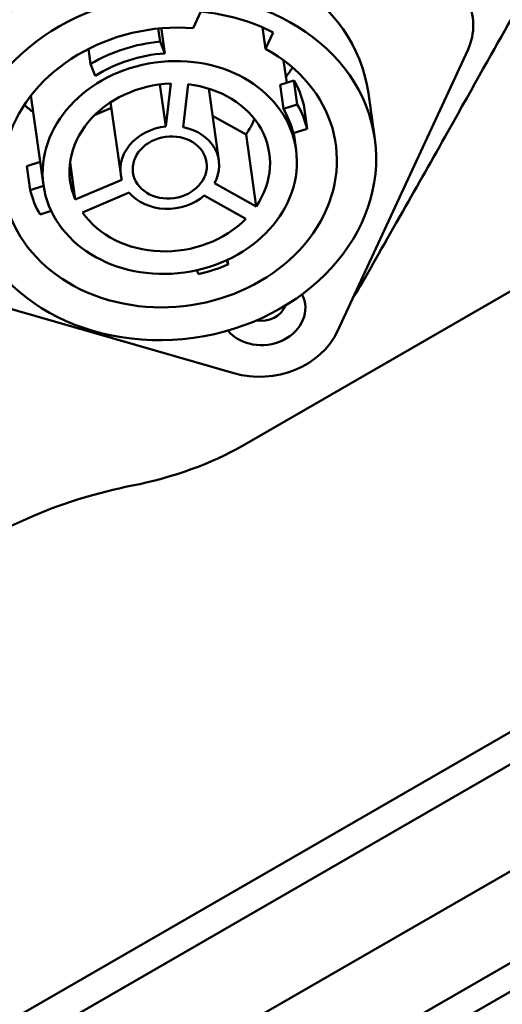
# Model space of a CAD drawing. Header units: millimetres. Extents: x 0 to 2100, y 0 to 1485.
# Tile 249 of 256: x 1794 to 1827, y 1065 to 1132. Entities that reach past the tile are written whole.
import ezdxf

# ---------------------------------------------------------------- set-up
doc = ezdxf.new("R2010")
doc.units = ezdxf.units.MM
doc.header["$LTSCALE"] = 5
doc.layers.add('Sichtbar (ISO)', color=7, linetype='Continuous', lineweight=50)
doc.layers.add('Sichtbar schmal (ISO)', color=7, linetype='Continuous', lineweight=35)

msp = doc.modelspace()

# ---------------------------------------------------------------- linework, layer by layer
at = {"layer": 'Sichtbar (ISO)'}
for p, q in [((1993.054, 1163.186), (1816.542, 1061.277)), ((1994.884, 1162.273), (1818.248, 1060.292)), ((1994.884, 1162.273), (1818.248, 1060.292)), ((1968.085, 1155.046), (1634.641, 962.533)), ((1805.471, 1131.633), (1805.997, 1132.769)), ((1803.071, 1131.604), (1803.196, 1130.71)), ((1803.265, 1131.622), (1803.294, 1131.55)), ((1803.524, 1129.901), (1803.294, 1131.55)), ((1810.226, 1131.686), (1810.433, 1130.204)), ((1803.524, 1129.901), (1803.196, 1130.71)), ((1810.958, 1131.34), (1810.433, 1130.204)), ((1798.42, 1129.174), (1798.275, 1130.209)), ((1815.369, 1110.816), (1824.302, 1130.129)), ((1811.88, 1127.889), (1811.666, 1129.422)), ((1798.748, 1128.365), (1798.42, 1129.174)), ((1811.424, 1127.743), (1812.376, 1128.049)), ((1812.606, 1126.4), (1812.376, 1128.049)), ((1803.182, 1127.766), (1803.584, 1124.881)), ((1803.924, 1127.825), (1803.584, 1124.881)), ((1804.775, 1124.835), (1805.115, 1127.778)), ((1806.535, 1127.482), (1807.225, 1122.535)), ((1811.424, 1127.743), (1811.654, 1126.093)), ((1795.191, 1120.857), (1794.334, 1127.005)), ((1817.921, 1124.027), (1817.484, 1127.16)), ((1799.853, 1126.161), (1798.729, 1125.685)), ((1799.8, 1126.543), (1800.49, 1121.596)), ((1811.654, 1126.093), (1812.606, 1126.4)), ((1813.055, 1126.376), (1813.285, 1124.727)), ((1809.092, 1124.338), (1806.796, 1125.613)), ((1812.333, 1124.421), (1813.285, 1124.727)), ((1809.782, 1119.39), (1809.092, 1124.338)), ((1812.524, 1123.274), (1812.362, 1124.43)), ((1794.047, 1122.152), (1794.969, 1122.449)), ((1794.047, 1122.152), (1794.276, 1120.503)), ((1797.019, 1122.401), (1797.371, 1119.872)), ((1800.572, 1121.226), (1797.371, 1119.872)), ((1840.881, 1121.451), (1808.847, 1102.956)), ((1795.2, 1120.8), (1794.276, 1120.503)), ((1809.782, 1119.39), (1806.92, 1120.98)), ((1797.867, 1118.982), (1801.068, 1120.336)), ((1806.225, 1120.136), (1809.086, 1118.546)), ((1795.725, 1119.078), (1794.955, 1118.831)), ((1721.657, 1020.121), (1887.828, 1116.059)), ((1807.739, 1115.692), (1807.857, 1115.403)), ((1807.857, 1115.403), (1807.812, 1115.726)), ((1785.626, 1114.446), (1808.255, 1107.931)), ((1805.717, 1115.012), (1805.823, 1114.749)), ((1741.58, 1033.861), (1855.261, 1099.494))]:
    msp.add_line(p, q, dxfattribs=at)
for centre, major_axis, ratio, start_param, end_param in [((1803.421, 1125.199), (-14.064, -1.961), 0.831833, 3.141593, 6.283185), ((1819.201, 1131.598), (5.447, 0.76), 0.831833, 5.791727, 7.362524), ((1803.857, 1122.065), (12.776, 1.782), 0.831833, 0.870458, 1.288218), ((1803.857, 1122.065), (11.39, 1.588), 0.831833, 1.314097, 7.127765), ((1803.781, 1122.615), (-9.657, -1.347), 0.831833, 4.657103, 5.181023), ((1803.781, 1122.615), (8.666, 1.208), 0.831833, 1.484736, 2.070204), ((1802.301, 1133.225), (11.39, 1.588), 0.831833, 5.577041, 5.653483), ((1803.551, 1124.264), (9.657, 1.347), 0.831833, 0.096193, 0.317155), ((1803.857, 1122.065), (-6.834, -0.953), 0.831833, 4.58725, 6.507512), ((1803.857, 1122.065), (6.834, 0.953), 0.831833, 5.634448, 7.55471), ((1802.301, 1133.225), (11.39, 1.588), 0.831833, 3.771295, 3.847737), ((1803.781, 1122.615), (8.666, 1.208), 0.831833, 0.083505, 0.329842), ((1803.781, 1122.615), (9.657, 1.347), 0.831833, 0.096193, 0.317155), ((1803.168, 1127.013), (6.834, 0.953), 0.831833, 5.634448, 5.832979), ((1803.857, 1122.065), (-3.367, -0.47), 0.831833, 4.677583, 6.417179), ((1803.857, 1122.065), (3.367, 0.47), 0.831833, 5.724781, 7.464377), ((1803.781, 1122.615), (-9.657, -1.347), 0.831833, 0.096193, 0.317155), ((1803.857, 1122.065), (3.367, 0.47), 0.831833, 3.630386, 5.369982), ((1803.857, 1122.065), (-6.834, -0.953), 0.831833, 0.39846, 2.318722), ((1803.781, 1122.615), (9.657, 1.347), 0.831833, 4.808582, 5.029544), ((1810.269, 1112.284), (2.872, 0.401), 0.831833, 3.6009, 6.573291), ((1810.177, 1112.944), (-1.684, -0.235), 0.831833, 1.211349, 2.725037), ((1810.269, 1112.284), (5.447, 0.76), 0.831833, 4.220931, 5.791727), ((1794.705, 1111.121), (20, 0), 0.57735, 5.04676, 5.497787), ((1809.473, 1086.579), (25, 0), 0.57735, 1.905168, 2.206985), ((1836.209, 1065.681), (70, 0), 0.57735, 2.206985, 2.2366)]:
    msp.add_ellipse(centre, major_axis=major_axis, ratio=ratio, start_param=start_param, end_param=end_param, dxfattribs=at)
for major_axis in [(14.064, 1.961), (8.666, 1.208), (-2.526, -0.352)]:
    msp.add_ellipse((1803.857, 1122.065), major_axis=major_axis, ratio=0.831833, dxfattribs=at)
for points, knots in [([(1828.89, 1134.973), (1828.367, 1134.12), (1827.8, 1133.147), (1826.144, 1130.257), (1824.754, 1127.755), (1821.857, 1122.595), (1820.878, 1120.865), (1818.619, 1116.882), (1817.74, 1115.341), (1816.716, 1113.552)], [-2.550097, -2.550097, -2.550097, -2.550097, -2.129698, -2.129698, -1.225216, -1.225216, -0.665532, -0.665532, -0.000001, -0.000001, -0.000001, -0.000001]), ([(1816.716, 1113.552), (1816.649, 1113.435), (1816.574, 1113.32), (1816.478, 1113.191), (1816.465, 1113.173), (1816.451, 1113.154)], [-1.29055373, -1.29055373, -1.29055373, -1.29055373, -1.23843892, -1.23843892, -1.22987581, -1.22987581, -1.22987581, -1.22987581])]:
    msp.add_open_spline(points, degree=3, knots=knots, dxfattribs=at)
at = {"layer": 'Sichtbar schmal (ISO)'}
for p, q in [((1816.625, 1113.53), (1816.716, 1113.552)), ((1734.307, 1027.449), (1873.483, 1107.802))]:
    msp.add_line(p, q, dxfattribs=at)

doc.saveas('drawing.dxf')
